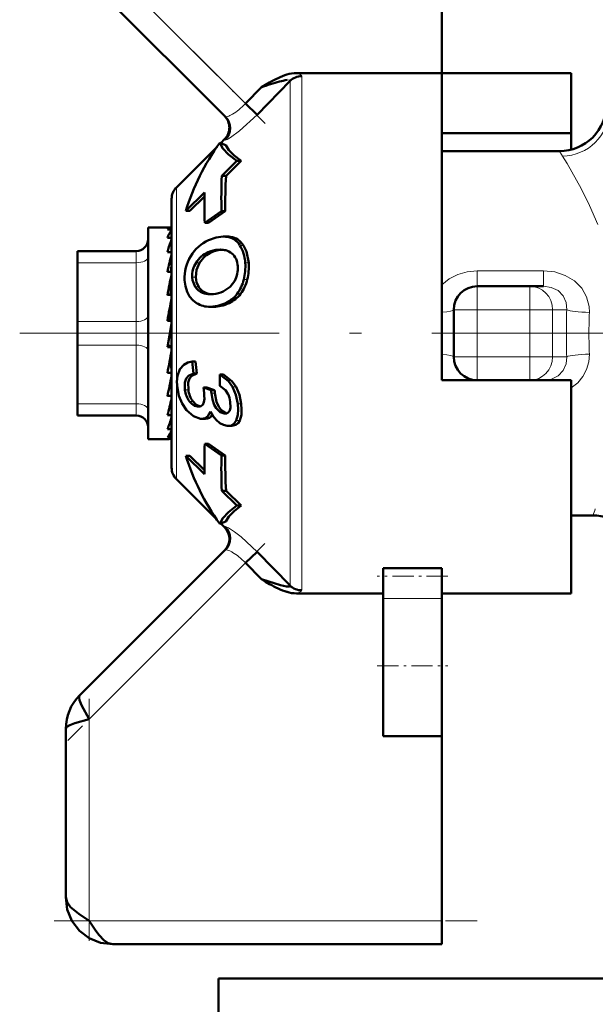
# Model space of a CAD drawing. Extents: x -1595 to 1972, y -1605 to 604.
# Tile 32 of 53: x 109 to 134, y -67 to -25. Entities that reach past the tile are written whole.
import ezdxf

# ---------------------------------------------------------------- set-up
doc = ezdxf.new("R2010")
doc.units = 0
doc.linetypes.add('DASHDOT', pattern=[18.5, 12, -3, 0.5, -3])

msp = doc.modelspace()

# ---------------------------------------------------------------- linework, layer by layer
at = {"color": 7, "lineweight": 50}
for p, q in [((127.065, -13.73), (127.065, -27.659)), ((111.358, -23.023), (117.847, -29.511)), ((120.606, -27.992), (119.203, -29.436)), ((119.735, -28.057), (119.558, -28.158)), ((120.606, -27.992), (120.608, -27.979)), ((127.065, -27.659), (120.875, -27.659)), ((127.065, -38.73), (127.065, -27.659)), ((127.065, -27.659), (132.565, -27.659)), ((132.565, -27.659), (132.565, -30.211)), ((119.383, -28.26), (118.708, -28.959)), ((119.558, -28.158), (119.383, -28.26)), ((119.203, -29.436), (118.708, -28.959)), ((117.655, -30.636), (117.818, -30.473)), ((127.065, -30.211), (132.565, -30.211)), ((132.565, -30.211), (132.565, -30.917)), ((115.77, -32.521), (117.499, -30.791)), ((117.619, -30.622), (117.616, -30.624)), ((117.879, -30.72), (117.619, -30.622)), ((132.065, -30.98), (127.065, -30.98)), ((117.701, -32.024), (118.347, -31.397)), ((118.529, -31.397), (117.881, -32.024)), ((118.529, -31.397), (118.347, -31.397)), ((117.701, -32.024), (117.881, -32.024)), ((115.565, -44.444), (115.565, -33.016)), ((116.972, -32.734), (116.172, -33.518)), ((116.968, -32.911), (116.347, -33.518)), ((116.347, -33.518), (116.172, -33.518)), ((117.687, -33.53), (116.975, -34.03)), ((117.849, -33.53), (117.136, -34.03)), ((117.849, -33.53), (117.687, -33.53)), ((114.565, -34.23), (114.565, -34.833)), ((115.543, -34.23), (114.565, -34.23)), ((115.565, -34.315), (115.389, -34.315)), ((115.543, -34.23), (115.565, -34.232)), ((116.975, -34.03), (117.136, -34.03)), ((115.565, -34.671), (115.389, -34.671)), ((115.527, -34.833), (115.565, -34.728)), ((117.917, -34.616), (117.762, -34.616)), ((114.565, -34.833), (114.565, -43.23)), ((115.565, -35.156), (115.559, -35.282)), ((117.562, -35.173), (117.643, -35.17)), ((117.562, -35.173), (117.714, -35.173)), ((111.565, -35.23), (114.065, -35.23)), ((111.565, -35.364), (111.565, -35.23)), ((111.565, -35.73), (111.565, -35.364)), ((115.565, -35.282), (115.389, -35.282)), ((111.565, -38.23), (111.565, -35.73)), ((115.565, -35.71), (115.544, -36.109)), ((115.565, -35.939), (115.553, -36.109)), ((115.565, -36.109), (115.389, -36.109)), ((115.565, -36.453), (115.523, -37.101)), ((115.565, -36.73), (115.547, -36.73)), ((128.565, -36.73), (130.811, -36.73)), ((130.811, -36.73), (131.391, -36.73)), ((115.565, -37.101), (115.389, -37.101)), ((117.346, -37.061), (117.326, -37.063)), ((115.565, -37.339), (115.484, -38.195)), ((117.351, -37.606), (117.206, -37.606)), ((127.565, -39.73), (127.565, -37.73)), ((111.565, -38.23), (111.565, -39.23)), ((115.565, -38.195), (115.389, -38.195)), ((115.389, -39.323), (115.565, -38.324)), ((127.065, -40.73), (127.065, -38.73)), ((111.565, -41.73), (111.565, -39.23)), ((115.389, -39.27), (115.477, -39.27)), ((115.565, -39.323), (115.389, -39.323)), ((115.565, -39.313), (115.477, -39.27)), ((115.495, -39.843), (115.565, -40.276)), ((116.584, -39.927), (116.439, -39.927)), ((115.565, -40.414), (115.389, -40.414)), ((116.644, -40.445), (116.498, -40.445)), ((117.767, -40.486), (117.621, -40.486)), ((115.565, -40.73), (115.527, -40.73)), ((115.565, -41.142), (115.528, -40.723)), ((115.565, -40.872), (115.535, -40.872)), ((117.246, -41.154), (116.921, -41.034)), ((117.069, -41.034), (116.921, -41.034)), ((117.069, -41.034), (117.394, -41.154)), ((132.565, -40.73), (127.065, -40.73)), ((131.391, -40.73), (131.306, -40.73)), ((132.565, -49.801), (132.565, -40.73)), ((115.565, -41.399), (115.389, -41.399)), ((117.394, -41.154), (117.246, -41.154)), ((117.962, -41.308), (117.966, -41.317)), ((111.565, -41.73), (111.565, -42.23)), ((115.565, -41.856), (115.548, -41.579)), ((116.709, -41.851), (116.673, -41.849)), ((114.065, -42.23), (111.565, -42.23)), ((115.565, -42.216), (115.389, -42.216)), ((115.565, -42.374), (115.562, -42.308)), ((117.838, -42.149), (117.802, -42.147)), ((116.847, -42.369), (116.799, -42.367)), ((117.001, -42.369), (116.847, -42.369)), ((117.979, -42.668), (117.93, -42.666)), ((118.132, -42.668), (117.979, -42.668)), ((115.565, -42.814), (115.389, -42.814)), ((115.444, -43.23), (114.565, -43.23)), ((115.565, -43.156), (115.389, -43.156)), ((115.565, -43.219), (115.499, -43.219)), ((116.975, -43.43), (117.687, -43.93)), ((117.136, -43.43), (116.975, -43.43)), ((117.136, -43.43), (117.849, -43.93)), ((116.172, -43.941), (116.972, -44.726)), ((116.347, -43.941), (116.172, -43.941)), ((116.347, -43.941), (116.968, -44.548)), ((117.849, -43.93), (117.687, -43.93)), ((115.77, -44.939), (117.499, -46.668)), ((117.701, -45.436), (118.347, -46.063)), ((117.881, -45.436), (117.701, -45.436)), ((117.881, -45.436), (118.529, -46.063)), ((118.529, -46.063), (118.347, -46.063)), ((133.499, -46.48), (132.565, -46.48)), ((117.616, -46.836), (117.619, -46.838)), ((117.619, -46.838), (117.879, -46.739)), ((117.655, -46.824), (117.818, -46.987)), ((117.847, -47.948), (111.651, -54.144)), ((118.708, -48.501), (119.203, -48.024)), ((119.203, -48.024), (120.606, -49.468)), ((119.383, -49.199), (118.708, -48.501)), ((124.565, -48.726), (127.065, -48.726)), ((124.565, -48.726), (124.565, -49.062)), ((127.065, -48.726), (127.065, -49.062)), ((119.383, -49.199), (119.558, -49.302)), ((119.558, -49.302), (119.735, -49.403)), ((124.565, -49.062), (124.565, -50.016)), ((127.065, -49.062), (127.065, -50.016)), ((120.875, -49.801), (124.565, -49.801)), ((127.065, -49.801), (132.565, -49.801)), ((124.565, -52.877), (124.565, -50.016)), ((127.065, -52.877), (127.065, -50.016)), ((124.565, -55.877), (124.565, -52.877)), ((127.065, -55.877), (127.065, -52.877)), ((111.065, -55.558), (111.065, -62.73)), ((124.565, -55.877), (127.065, -55.877)), ((127.065, -55.877), (127.065, -63.73)), ((127.065, -63.73), (127.065, -64.73)), ((127.065, -64.73), (113.065, -64.73)), ((117.565, -66.18), (117.565, -71.18)), ((117.565, -66.18), (138.318, -66.18))]:
    msp.add_line(p, q, dxfattribs=at)
at = {"color": 7, "linetype": 'DASHDOT', "lineweight": 18, "ltscale": 0.302371}
msp.add_line((110.999, -21.249), (119.551, -29.802), dxfattribs=at)
at = {"color": 7, "lineweight": 18}
for p, q in [((118.708, -28.959), (112.065, -22.316)), ((120.606, -38.73), (120.606, -27.992)), ((121.101, -27.792), (121.101, -38.73)), ((132.201, -31.198), (132.065, -30.98)), ((115.77, -38.73), (115.77, -32.521)), ((118.07, -34.627), (117.917, -34.627)), ((118.621, -34.988), (118.47, -34.988)), ((114.065, -35.23), (114.065, -35.235)), ((114.065, -35.235), (114.065, -35.364)), ((114.065, -35.364), (114.065, -35.73)), ((117.274, -35.281), (117.122, -35.281)), ((114.065, -35.73), (111.565, -35.73)), ((114.065, -38.23), (114.065, -35.73)), ((116.756, -35.727), (116.605, -35.727)), ((118.847, -35.736), (118.699, -35.736)), ((116.59, -36.347), (116.441, -36.347)), ((118.783, -36.447), (118.637, -36.447)), ((128.565, -36.073), (128.565, -36.73)), ((128.565, -36.073), (131.391, -36.073)), ((131.391, -36.073), (131.391, -36.73)), ((116.717, -36.76), (116.57, -36.76)), ((128.565, -36.73), (128.565, -37.73)), ((130.811, -37.73), (130.811, -36.73)), ((117.027, -37.008), (116.881, -37.008)), ((118.499, -37.054), (118.353, -37.054)), ((118.016, -37.443), (117.871, -37.443)), ((127.565, -37.73), (128.565, -37.73)), ((128.565, -37.73), (128.565, -39.73)), ((130.811, -37.73), (128.565, -37.73)), ((130.811, -39.73), (130.811, -37.73)), ((130.811, -37.73), (131.772, -37.73)), ((132.374, -37.73), (131.772, -37.73)), ((131.772, -37.73), (131.772, -39.73)), ((111.565, -38.23), (114.065, -38.23)), ((114.065, -38.23), (114.065, -39.23)), ((115.77, -38.73), (115.77, -44.939)), ((120.606, -49.468), (120.606, -38.73)), ((121.101, -38.73), (121.101, -49.667)), ((114.065, -39.23), (111.565, -39.23)), ((114.065, -41.73), (114.065, -39.23)), ((127.565, -39.73), (128.565, -39.73)), ((128.565, -39.73), (130.811, -39.73)), ((128.565, -40.73), (128.565, -39.73)), ((130.811, -39.73), (131.772, -39.73)), ((130.811, -39.73), (130.811, -40.73)), ((131.772, -39.73), (132.374, -39.73)), ((118.31, -41.004), (118.163, -41.004)), ((116.278, -41.135), (116.129, -41.135)), ((117.405, -41.285), (117.257, -41.285)), ((111.565, -41.73), (114.065, -41.73)), ((114.065, -41.73), (114.065, -42.23)), ((116.476, -41.63), (116.325, -41.63)), ((116.743, -41.849), (116.673, -41.849)), ((118.525, -41.73), (118.376, -41.73)), ((117.872, -42.147), (117.802, -42.147)), ((118.468, -42.443), (118.317, -42.443)), ((117.818, -46.987), (117.829, -46.984)), ((112.065, -55.144), (118.708, -48.501)), ((127.065, -50.016), (124.565, -50.016)), ((112.065, -63.73), (112.065, -55.144)), ((127.065, -63.73), (112.065, -63.73))]:
    msp.add_line(p, q, dxfattribs=at)
at = {"color": 7, "linetype": 'DASHDOT', "lineweight": 18, "ltscale": 0.06}
for p, q in [((128.565, -39.93), (128.565, -37.53)), ((130.811, -39.93), (130.811, -37.53))]:
    msp.add_line(p, q, dxfattribs=at)
at = {"color": 7, "linetype": 'DASHDOT', "lineweight": 18, "ltscale": 0.067371}
msp.add_line((128.341, -37.73), (131.035, -37.73), dxfattribs=at)
at = {"color": 7, "linetype": 'DASHDOT', "lineweight": 18}
msp.add_line((138.638, -38.73), (109.104, -38.73), dxfattribs=at)
at = {"color": 7, "linetype": 'DASHDOT', "lineweight": 18, "ltscale": 0.067386}
msp.add_line((131.036, -39.73), (128.34, -39.73), dxfattribs=at)
at = {"color": 7, "linetype": 'DASHDOT', "lineweight": 18, "ltscale": 0.296715}
msp.add_line((119.538, -47.671), (111.146, -56.064), dxfattribs=at)
at = {"color": 7, "linetype": 'DASHDOT', "lineweight": 18, "ltscale": 0.075015}
msp.add_line((127.315, -49.062), (124.315, -49.062), dxfattribs=at)
at = {"color": 7, "linetype": 'DASHDOT', "lineweight": 18, "ltscale": 0.075}
msp.add_line((124.315, -52.877), (127.315, -52.877), dxfattribs=at)
at = {"color": 7, "linetype": 'DASHDOT', "lineweight": 18, "ltscale": 0.257574}
msp.add_line((112.065, -54.285), (112.065, -64.588), dxfattribs=at)
at = {"color": 7, "linetype": 'DASHDOT', "lineweight": 18, "ltscale": 0.45}
msp.add_line((110.565, -63.73), (128.565, -63.73), dxfattribs=at)
at = {"color": 7, "lineweight": 18}
for points in [[(120.608, -27.979), (120.603, -27.966), (120.595, -27.959), (120.571, -27.951), (120.478, -27.953)], [(119.203, -29.436), (118.46, -30.119), (118.076, -30.397), (117.927, -30.48), (117.864, -30.501), (117.852, -30.501), (117.847, -30.498)], [(117.847, -29.511), (117.851, -29.515), (117.863, -29.519), (117.881, -29.52), (117.951, -29.505)], [(133.7, -34.097), (133.347, -33.297), (132.986, -32.573), (132.389, -31.508), (132.201, -31.198)], [(127.065, -36.673), (127.376, -36.42), (127.735, -36.232), (128.142, -36.113), (128.565, -36.073)], [(131.391, -36.073), (131.864, -36.12), (132.313, -36.265), (132.698, -36.499), (133.011, -36.816), (133.221, -37.186), (133.326, -37.595), (133.336, -37.844)], [(132.374, -37.73), (132.346, -37.42), (132.221, -37.138), (132.004, -36.916), (131.718, -36.776), (131.391, -36.73)], [(131.391, -40.73), (131.721, -40.683), (132.011, -40.539), (132.224, -40.315), (132.348, -40.033), (132.374, -39.73)], [(133.336, -39.616), (133.313, -39.95), (133.221, -40.273), (133.061, -40.573), (132.841, -40.836), (132.565, -41.056)], [(117.847, -46.962), (117.853, -46.959), (117.873, -46.96), (117.986, -47.01), (118.239, -47.173), (118.529, -47.397), (119.203, -48.024)], [(117.951, -47.954), (117.887, -47.94), (117.866, -47.94), (117.851, -47.945), (117.847, -47.948)], [(121.101, -49.667), (121.098, -49.687), (121.091, -49.701), (121.067, -49.725), (120.928, -49.787), (120.875, -49.801)]]:
    msp.add_lwpolyline(points, dxfattribs=at)
at = {"color": 7, "lineweight": 50}
for points in [[(117.619, -30.622), (117.74, -30.863), (117.989, -31.122), (118.347, -31.397)], [(117.879, -30.72), (118.004, -30.933), (118.225, -31.159), (118.529, -31.397)], [(117.139, -34.766), (117.455, -34.655), (117.762, -34.616)], [(118.621, -34.988), (118.753, -35.257), (118.847, -35.736)], [(116.756, -35.727), (116.623, -36.028), (116.59, -36.347)], [(116.57, -36.76), (116.456, -36.476), (116.441, -36.347)], [(116.59, -36.347), (116.627, -36.571), (116.717, -36.76)], [(116.627, -37.447), (116.463, -37.323), (116.328, -37.162), (116.223, -36.96), (116.154, -36.728), (116.12, -36.47)], [(118.251, -36.499), (118.053, -36.755), (117.756, -36.948)], [(117.871, -37.443), (117.537, -37.563), (117.206, -37.606)], [(115.81, -41.067), (115.79, -40.794), (115.812, -40.538), (115.912, -40.26), (116.086, -40.066), (116.25, -39.977), (116.439, -39.927)], [(116.129, -41.135), (116.128, -40.822), (116.183, -40.657), (116.285, -40.535), (116.498, -40.445)], [(116.644, -40.445), (116.432, -40.535), (116.331, -40.656), (116.276, -40.82), (116.278, -41.135)], [(117.621, -40.486), (117.982, -40.763), (118.163, -41.004)], [(117.767, -40.486), (118.128, -40.763), (118.31, -41.004)], [(117.615, -40.972), (117.855, -41.156), (117.962, -41.308)], [(118.163, -41.004), (118.301, -41.348), (118.376, -41.73)], [(118.31, -41.004), (118.449, -41.348), (118.525, -41.73)], [(116.203, -42.003), (116.009, -41.718), (115.877, -41.385), (115.81, -41.067)], [(117.802, -42.147), (117.634, -42.094), (117.457, -41.922), (117.379, -41.776), (117.303, -41.544), (117.257, -41.285)], [(117.405, -41.285), (117.481, -41.649), (117.569, -41.859), (117.688, -42.02), (117.907, -42.141)], [(116.673, -41.849), (116.542, -41.814), (116.421, -41.734), (116.325, -41.63)], [(116.476, -41.63), (116.603, -41.76), (116.779, -41.842)], [(116.959, -41.516), (116.943, -41.655), (116.889, -41.768)], [(118.055, -41.645), (118.065, -41.885), (118.037, -42.017), (117.976, -42.106), (117.914, -42.139), (117.838, -42.149)], [(118.376, -41.73), (118.395, -41.973), (118.385, -42.2), (118.317, -42.443)], [(118.525, -41.73), (118.545, -41.973), (118.535, -42.201), (118.468, -42.443)], [(116.799, -42.367), (116.499, -42.261), (116.203, -42.003)], [(117.215, -42.052), (117.111, -42.251), (116.994, -42.34), (116.847, -42.369)], [(117.93, -42.666), (117.769, -42.629), (117.615, -42.549), (117.465, -42.42), (117.333, -42.254), (117.215, -42.052)], [(118.317, -42.443), (118.227, -42.572), (118.105, -42.649), (117.979, -42.668)], [(118.468, -42.443), (118.394, -42.557), (118.295, -42.633), (118.132, -42.668)], [(118.347, -46.063), (117.989, -46.337), (117.74, -46.597), (117.619, -46.838)], [(118.529, -46.063), (118.225, -46.3), (118.004, -46.527), (117.879, -46.739)], [(120.606, -49.468), (120.609, -49.483), (120.602, -49.495), (120.588, -49.504), (120.554, -49.51), (120.456, -49.504), (120.201, -49.45), (119.383, -49.199)], [(111.651, -54.144), (111.629, -54.19), (111.627, -54.234), (111.651, -54.347), (111.737, -54.552), (112.065, -55.144)], [(112.065, -55.144), (111.453, -55.318), (111.236, -55.402), (111.112, -55.478), (111.076, -55.52), (111.065, -55.558)], [(111.065, -62.73), (111.119, -62.94), (111.27, -63.144), (111.617, -63.434), (112.065, -63.73)], [(113.065, -64.73), (112.543, -64.667), (112.063, -64.474), (111.641, -64.154), (111.321, -63.732), (111.128, -63.252), (111.065, -62.73)], [(112.065, -63.73), (112.342, -64.151), (112.484, -64.341), (112.687, -64.558), (112.869, -64.683), (113.065, -64.73)]]:
    msp.add_lwpolyline(points, dxfattribs=at)
for centre, radius, start, end in [((122.689, -33.314), 6.03, 115.4614, 119.329), ((123.189, -39.086), 11.472, 105.3248, 107.295), ((121.239, -30.215), 2.608, 107.0469, 115.9661), ((120.846, -30.428), 2.503, 98.4471, 105.9728), ((120.892, -29.063), 1.405, 90.7149, 107.301), ((123.298, -39.657), 12.05, 106.9807, 108.9565), ((132.065, -28.98), 2, 269.9989, 0.0007), ((117.324, -29.978), 0.699, 314.9437, 45.0571), ((117.352, -30.004), 0.699, 315.0791, 44.8933), ((143.592, -32.997), 25.911, 177.8474, 181.1783), ((140.669, -33.251), 22.821, 176.9184, 180.701), ((116.265, -33.016), 0.7, 135, 180), ((144.548, -33.304), 27.583, 178.8161, 181.5088), ((116.7, -35.156), 1.397, 144.3579, 159.7069), ((114.065, -34.73), 0.5, 270, 360), ((117.839, -36.312), 1.697, 114.3516, 149.2914), ((117.764, -35.699), 1.083, 81.8686, 90.0638), ((117.918, -35.693), 1.077, 81.8482, 90.0644), ((117.819, -35.379), 0.759, 31.0334, 82.6172), ((117.973, -35.374), 0.753, 30.7994, 82.5875), ((121.763, -36.992), 6.6, 160.9015, 164.979), ((117.626, -36.392), 1.221, 93.002, 114.3788), ((117.777, -36.388), 1.217, 92.9942, 114.42), ((117.651, -36.043), 0.872, 75.485, 90.5), ((131.951, -39.642), 16.935, 165.3751, 167.9594), ((117.842, -36.36), 1.725, 147.9641, 183.6481), ((117.576, -36.33), 1.143, 113.3749, 148.1347), ((117.727, -36.332), 1.144, 113.2778, 148.0518), ((117.702, -35.85), 0.673, 50.7039, 75.5964), ((117.718, -35.822), 0.641, 23.502, 50.2025), ((117.428, -35.938), 0.954, 3.5095, 22.9776), ((117.49, -36.295), 1.051, 147.3056, 182.8145), ((117.25, -35.967), 1.134, 332.0162, 4.4184), ((116.447, -35.898), 2.257, 345.9018, 4.0929), ((116.585, -35.892), 2.267, 345.8077, 3.924), ((155.217, -44.562), 40.521, 168.1124, 169.3901), ((117.044, -36.077), 1.634, 323.2374, 346.8968), ((117.187, -36.073), 1.639, 323.1908, 346.791), ((117.139, -36.368), 0.691, 214.5532, 248.0744), ((117.29, -36.359), 0.7, 214.9673, 247.9657), ((128.565, -37.73), 1, 90, 180), ((221.715, -56.948), 107.967, 169.47259, 169.99766), ((117.196, -36.228), 0.843, 248.0516, 270.2494), ((117.332, -36.289), 0.781, 247.0842, 265.7139), ((117.202, -36.028), 1.043, 269.844, 276.7921), ((117.185, -35.656), 1.414, 276.546, 293.8475), ((117.334, -36.286), 1.276, 294.879, 322.9638), ((117.479, -36.284), 1.278, 294.8674, 322.9241), ((117.202, -36.485), 1.121, 239.099, 270.1949), ((28.073, -23.933), 88.858, 349.31117, 349.94255), ((128.565, -39.73), 1, 180, 270), ((130.954, -38.542), 14.581, 185.4513, 187.5), ((130.814, -38.545), 14.297, 185.5502, 187.6401), ((81.054, -33.961), 35.131, 347.7764, 349.2178), ((133.024, -40.927), 15.409, 178.36, 180.1652), ((111.752, -41.702), 5.211, 2.0456, 7.3606), ((117.157, -41.018), 1.034, 186.4912, 216.3347), ((117.31, -41.013), 1.038, 186.7407, 216.4847), ((118.995, -41.079), 1.75, 182.4619, 186.7586), ((119.142, -41.074), 1.749, 182.6366, 186.9374), ((116.828, -41.801), 1.237, 7.2463, 23.0567), ((101.418, -38.394), 14.485, 344.6995, 347.6108), ((116.722, -41.641), 0.21, 266.3771, 322.7086), ((114.065, -42.73), 0.5, 0, 90), ((110.877, -40.995), 4.865, 338.0434, 344.4913), ((117.01, -42.038), 0.331, 268.3817, 330.4584), ((114.606, -42.486), 1.031, 319.4671, 338.3736), ((115.434, -43.044), 0.187, 273.0522, 314.5382), ((144.548, -44.156), 27.583, 178.4912, 181.1839), ((143.592, -44.462), 25.911, 178.8217, 182.1526), ((140.501, -44.212), 22.654, 179.2848, 183.0955), ((116.265, -44.444), 0.7, 180, 225.0002), ((133.499, -48.48), 2, 17.4522, 90.0026), ((117.323, -47.482), 0.7, 315, 45), ((117.352, -47.455), 0.699, 315.107, 44.9208), ((122.703, -44.118), 6.061, 240.6797, 244.5274), ((121.238, -47.247), 2.605, 244.0246, 252.9518), ((120.895, -48.381), 1.42, 252.7813, 269.1886), ((113.049, -55.552), 1.984, 134.808, 180.192), ((113.049, -55.552), 1.984, 134.808, 180.192)]:
    msp.add_arc(centre, radius, start, end, dxfattribs=at)
at = {"color": 7, "lineweight": 18}
for centre, radius, start, end in [((120.752, -28.294), 0.647, 63.5451, 79.0873), ((117.046, -27.53), 2.183, 300.7019, 309.3191), ((116.605, -26.991), 2.88, 309.3153, 316.9074), ((117.714, -28.77), 0.773, 287.8821, 295.4261), ((117.449, -28.192), 1.409, 295.0627, 300.3745), ((117.812, -30.508), 0.0363, 16.1796, 79.3427), ((162.829, -38.729), 30.471, 178.1216, 180.0023), ((157.227, -38.729), 23.907, 177.8793, 180.0025), ((162.829, -38.731), 30.471, 179.9977, 181.8784), ((157.227, -38.731), 23.907, 179.9975, 182.1207), ((136.825, -47.434), 3.46, 159.234, 163.9897), ((117.808, -46.949), 0.041, 300.8924, 341.9736), ((117.713, -48.69), 0.773, 64.5743, 72.1168), ((117.448, -49.27), 1.411, 59.6306, 64.9319), ((117.049, -49.926), 2.179, 50.6703, 59.3049), ((116.605, -50.469), 2.88, 43.0924, 50.6834)]:
    msp.add_arc(centre, radius, start, end, dxfattribs=at)
at = {"color": 7, "lineweight": 50}
for centre, major_axis, ratio, start_param, end_param in [((121.101, -28.473), (-0.7, 0), 0.972233, 4.712389, 5.497789), ((267.024, -74.444), (150.941, -40.616), 0.245499, 3.050478, 3.133214), ((115.477, -37.452), (-0.07, -3.222), 0.207287, 3.146101, 3.376799), ((75.243, -69.587), (43.151, 34.704), 0.149322, 6.179433, 6.267529), ((121.377, -22.029), (-4.326, -15.536), 0.258625, 0.071828, 0.216579), ((267.023, -3.016), (150.94, 40.616), 0.2455, 3.149971, 3.232707), ((121.101, -48.987), (-0.7, 0), 0.972234, 0.785397, 1.570796)]:
    msp.add_ellipse(centre, major_axis=major_axis, ratio=ratio, start_param=start_param, end_param=end_param, dxfattribs=at)
at = {"color": 7, "lineweight": 18}
for centre, major_axis, ratio, start_param, end_param in [((117.774, -28.164), (3.327, 0.378), 0.129171, 6.267853, 6.460295), ((132.201, -29.254), (1.797, 0.878), 0.965578, 4.271437, 5.814526), ((114.065, -35.48), (0.5, 0), 0.5, 4.712389, 6.283185), ((130.811, -37.73), (0, 1), 0.961524, 4.712389, 6.283185), ((114.065, -37.98), (0.5, 0), 0.5, 4.712389, 6.283185), ((126.565, -37.73), (1, 0), 0.114286, 5.235987, 6.283185), ((133.336, -37.73), (0.999, -0.033), 0.114225, 3.421775, 4.716143), ((114.065, -39.48), (-0.5, 0), 0.5, 3.141593, 4.712389), ((126.565, -39.73), (1, 0), 0.114286, 0, 1.047198), ((130.811, -39.73), (0, 1), 0.961524, 3.141593, 4.712389), ((133.336, -39.73), (0.999, 0.033), 0.114225, 1.567042, 2.86141), ((114.065, -41.98), (-0.5, 0), 0.5, 3.141593, 4.712389)]:
    msp.add_ellipse(centre, major_axis=major_axis, ratio=ratio, start_param=start_param, end_param=end_param, dxfattribs=at)

doc.saveas('drawing.dxf')
